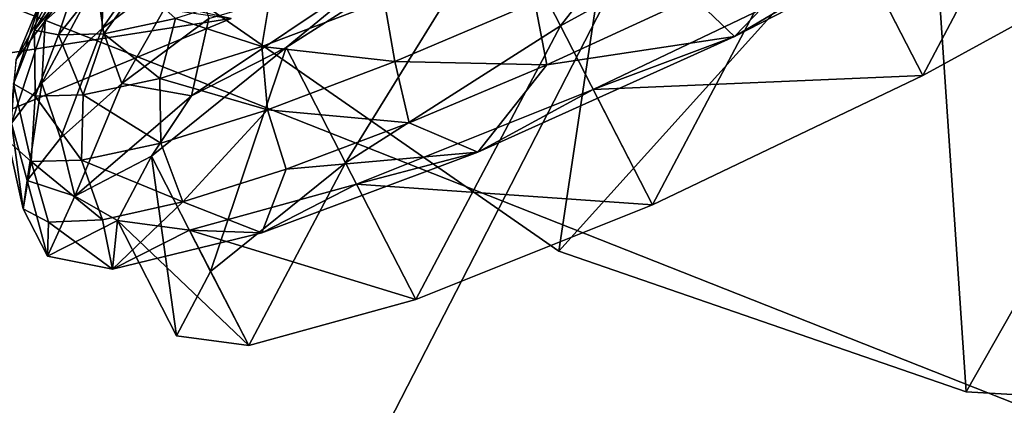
# Model space of a CAD drawing. Header units: metres. Extents: x 0 to 1501, y -1015 to 0.
# Tile 62 of 107: x 859 to 896, y -735 to -720. Entities that reach past the tile are written whole.
import ezdxf

# ---------------------------------------------------------------- set-up
doc = ezdxf.new("R2010")
doc.units = ezdxf.units.M

msp = doc.modelspace()

# ---------------------------------------------------------------- linework, layer by layer
at = {"layer": 'None'}
for points in [[(838.549561, -717.892029, -406), (896.670044, -688.680969, -406), (859.335266, -761.385986, -63)], [(896.670044, -688.680969, -406), (919.173218, -731.311707, -63), (859.335266, -761.385986, -63)], [(897.094727, -689.612, -377.175201), (846.746521, -715.082458, -377.175201), (902.407471, -737.109253, -60)], [(846.746521, -715.082458, -377.175201), (795.546326, -738.793762, -377.175201), (859.092834, -758.611267, -60)], [(846.746521, -715.082458, -377.175201), (859.092834, -758.611267, -60), (902.407471, -737.109253, -60)], [(838.549561, -717.892029, -406), (859.335266, -761.385986, -63), (798.335693, -789.049133, -63)], [(919.173218, -731.311707, -63), (1021.486755, -778.882874, -63), (859.335266, -761.385986, -63)]]:
    msp.add_3dface(points, dxfattribs=at)
at = {"layer": 'None01'}
for points in [[(879.114685, -728.961182, -410), (882.337952, -707.503601, -410), (865.602356, -719.564026, -410)], [(879.114685, -728.961182, -430), (865.602356, -719.564026, -430), (882.337952, -707.503601, -430)], [(893.236206, -713.278503, -410), (882.337952, -707.503601, -410), (879.114685, -728.961182, -410)], [(879.114685, -728.961182, -430), (882.337952, -707.503601, -430), (893.236206, -713.278503, -430)], [(894.672058, -734.333191, -410), (893.236206, -713.278503, -410), (879.114685, -728.961182, -410)], [(894.672058, -734.333191, -430), (879.114685, -728.961182, -430), (893.236206, -713.278503, -430)], [(905.375671, -715.458618, -410), (893.236206, -713.278503, -410), (894.672058, -734.333191, -410)], [(894.672058, -734.333191, -430), (893.236206, -713.278503, -430), (905.375671, -715.458618, -430)], [(911.103821, -735.275879, -410), (905.375671, -715.458618, -410), (894.672058, -734.333191, -410)], [(911.103821, -735.275879, -430), (894.672058, -734.333191, -430), (905.375671, -715.458618, -430)], [(865.602356, -719.564026, -430), (879.114685, -728.961182, -430), (865.602356, -719.564026, -410)], [(879.114685, -728.961182, -430), (879.114685, -728.961182, -410), (865.602356, -719.564026, -410)], [(879.114685, -728.961182, -430), (894.672058, -734.333191, -430), (879.114685, -728.961182, -410)], [(894.672058, -734.333191, -430), (894.672058, -734.333191, -410), (879.114685, -728.961182, -410)], [(894.672058, -734.333191, -430), (911.103821, -735.275879, -430), (894.672058, -734.333191, -410)], [(911.103821, -735.275879, -430), (911.103821, -735.275879, -410), (894.672058, -734.333191, -410)]]:
    msp.add_3dface(points, dxfattribs=at)
at = {"layer": 'None01234'}
for points in [[(854.763123, -717.506775, -297.180603), (858.173828, -723.559814, -298.033691), (866.618835, -720.070129, -289.030823)], [(855.290283, -718.442383, -345.872833), (866.618835, -720.070129, -289.030823), (850.900452, -722.514771, -334.528534)], [(866.618835, -720.070129, -289.030823), (858.173828, -723.559814, -298.033691), (850.900452, -722.514771, -334.528534)]]:
    msp.add_3dface(points, dxfattribs=at)
at = {"layer": 'None012348'}
for points in [[(889.209167, -714.849487, -279.72464), (899.522461, -709.910645, -277.473114), (893.006165, -722.245789, -220.567337)], [(893.006165, -722.245789, -220.567337), (899.522461, -709.910645, -277.473114), (903.030457, -716.743958, -222.818878)], [(876.923584, -715.946533, -276.777252), (886.947876, -710.444702, -279.028778), (879.184875, -720.351318, -277.473114)], [(886.947876, -710.444702, -279.028778), (889.209167, -714.849487, -279.72464), (879.184875, -720.351318, -277.473114)], [(879.184875, -720.351318, -277.473114), (889.209167, -714.849487, -279.72464), (882.692871, -727.184631, -222.818878)], [(882.692871, -727.184631, -222.818878), (889.209167, -714.849487, -279.72464), (893.006165, -722.245789, -220.567337)], [(861.729309, -718.159912, -265.349762), (864.997803, -715.706177, -270.260529), (861.688416, -720.453247, -266.349365)], [(864.997803, -715.706177, -270.260529), (865.093384, -717.897095, -271.465149), (861.688416, -720.453247, -266.349365)], [(895.981506, -715.543884, -217.395157), (885.826172, -720.757324, -217.395157), (890.744873, -717.841003, -219.87146)], [(885.826172, -720.757324, -217.395157), (895.981506, -715.543884, -217.395157), (890.007202, -716.404053, -216.614975)], [(860.39209, -718.002991, -258.931091), (862.464539, -716.123108, -264.096344), (859.522156, -720.162048, -259.848755)], [(862.464539, -716.123108, -264.096344), (861.729309, -718.159912, -265.349762), (859.522156, -720.162048, -259.848755)], [(868.714417, -721.173767, -270.365387), (872.416443, -718.124207, -277.638794), (876.923584, -715.946533, -276.777252)], [(868.714417, -721.173767, -270.365387), (876.923584, -715.946533, -276.777252), (870.975708, -725.578552, -271.061249)], [(876.923584, -715.946533, -276.777252), (879.184875, -720.351318, -277.473114), (870.975708, -725.578552, -271.061249)], [(885.826172, -720.757324, -217.395157), (890.007202, -716.404053, -216.614975), (884.26239, -719.254456, -217.240402)], [(893.006165, -722.245789, -220.567337), (903.030457, -716.743958, -222.818878), (890.744873, -717.841003, -219.87146)], [(859.350159, -719.385864, -253.563477), (859.106323, -720.518738, -248.338425), (860.86615, -717.620972, -253.03746)], [(859.106323, -720.518738, -248.338425), (860.777649, -718.432983, -248.184921), (860.86615, -717.620972, -253.03746)], [(859.522156, -720.162048, -259.848755), (858.412537, -721.634766, -254.132278), (860.39209, -718.002991, -258.931091)], [(858.412537, -721.634766, -254.132278), (859.350159, -719.385864, -253.563477), (860.39209, -718.002991, -258.931091)], [(861.688416, -720.453247, -266.349365), (865.093384, -717.897095, -271.465149), (862.444153, -722.555115, -267.247955)], [(865.093384, -717.897095, -271.465149), (865.764099, -720.071533, -272.180389), (862.444153, -722.555115, -267.247955)], [(890.744873, -717.841003, -219.87146), (885.826172, -720.757324, -217.395157), (880.43158, -722.779846, -222.123001)], [(893.006165, -722.245789, -220.567337), (890.744873, -717.841003, -219.87146), (880.43158, -722.779846, -222.123001)], [(860.777649, -718.432983, -248.184921), (859.106323, -720.518738, -248.338425), (860.023743, -720.697998, -243.06868)], [(859.522156, -720.162048, -259.848755), (861.729309, -718.159912, -265.349762), (859.38916, -722.53894, -260.618713)], [(861.729309, -718.159912, -265.349762), (861.688416, -720.453247, -266.349365), (859.38916, -722.53894, -260.618713)], [(861.489075, -718.834351, -243.332367), (860.777649, -718.432983, -248.184921), (860.023743, -720.697998, -243.06868)], [(865.103394, -723.026428, -270.372528), (872.416443, -718.124207, -277.638794), (868.714417, -721.173767, -270.365387)], [(865.103394, -723.026428, -270.372528), (865.764099, -720.071533, -272.180389), (872.416443, -718.124207, -277.638794)], [(861.489075, -718.834351, -243.332367), (860.023743, -720.697998, -243.06868), (861.754761, -720.657349, -237.70108)], [(863.089783, -718.796753, -238.368652), (861.489075, -718.834351, -243.332367), (861.754761, -720.657349, -237.70108)], [(863.089783, -718.796753, -238.368652), (861.754761, -720.657349, -237.70108), (864.490234, -720.069031, -232.535812)], [(867.785583, -721.136597, -226.827072), (868.151184, -718.918091, -227.924744), (864.490234, -720.069031, -232.535812)], [(867.785583, -721.136597, -226.827072), (872.453308, -719.370544, -222.837921), (868.151184, -718.918091, -227.924744)], [(858.412537, -721.634766, -254.132278), (858.310608, -722.569946, -248.543808), (859.350159, -719.385864, -253.563477)], [(858.310608, -722.569946, -248.543808), (859.106323, -720.518738, -248.338425), (859.350159, -719.385864, -253.563477)], [(872.860107, -721.714417, -222.062698), (872.453308, -719.370544, -222.837921), (867.785583, -721.136597, -226.827072)], [(872.453308, -719.370544, -222.837921), (872.860107, -721.714417, -222.062698), (878.198914, -719.442688, -219.093857)], [(872.860107, -721.714417, -222.062698), (878.658081, -721.838928, -219.092667), (878.198914, -719.442688, -219.093857)], [(878.658081, -721.838928, -219.092667), (884.26239, -719.254456, -217.240402), (878.198914, -719.442688, -219.093857)], [(878.658081, -721.838928, -219.092667), (885.826172, -720.757324, -217.395157), (884.26239, -719.254456, -217.240402)], [(859.38916, -722.53894, -260.618713), (858.233154, -724.073181, -254.663544), (859.522156, -720.162048, -259.848755)], [(858.233154, -724.073181, -254.663544), (858.412537, -721.634766, -254.132278), (859.522156, -720.162048, -259.848755)], [(864.490234, -720.069031, -232.535812), (861.754761, -720.657349, -237.70108), (863.886658, -722.362366, -231.737839)], [(862.444153, -722.555115, -267.247955), (865.764099, -720.071533, -272.180389), (865.103394, -723.026428, -270.372528)], [(863.886658, -722.362366, -231.737839), (867.785583, -721.136597, -226.827072), (864.490234, -720.069031, -232.535812)], [(859.106323, -720.518738, -248.338425), (858.310608, -722.569946, -248.543808), (859.129883, -723.032166, -242.955338)], [(860.023743, -720.697998, -243.06868), (859.106323, -720.518738, -248.338425), (859.129883, -723.032166, -242.955338)], [(860.023743, -720.697998, -243.06868), (859.129883, -723.032166, -242.955338), (860.973389, -722.988892, -237.238846)], [(859.38916, -722.53894, -260.618713), (861.688416, -720.453247, -266.349365), (860.103149, -724.645935, -261.620575)], [(861.754761, -720.657349, -237.70108), (860.023743, -720.697998, -243.06868), (860.973389, -722.988892, -237.238846)], [(861.688416, -720.453247, -266.349365), (862.444153, -722.555115, -267.247955), (860.103149, -724.645935, -261.620575)], [(861.754761, -720.657349, -237.70108), (860.973389, -722.988892, -237.238846), (863.886658, -722.362366, -231.737839)], [(870.975708, -725.578552, -271.061249), (879.184875, -720.351318, -277.473114), (873.660583, -730.808533, -229.230713)], [(873.660583, -730.808533, -229.230713), (879.184875, -720.351318, -277.473114), (882.692871, -727.184631, -222.818878)], [(885.826172, -720.757324, -217.395157), (876.035034, -725.172974, -221.261459), (880.43158, -722.779846, -222.123001)], [(876.035034, -725.172974, -221.261459), (885.826172, -720.757324, -217.395157), (878.658081, -721.838928, -219.092667)], [(863.57019, -725.330566, -260.769379), (865.103394, -723.026428, -270.372528), (868.714417, -721.173767, -270.365387)], [(863.57019, -725.330566, -260.769379), (868.714417, -721.173767, -270.365387), (865.831482, -729.735413, -261.46524)], [(867.997559, -723.554199, -226.218384), (867.785583, -721.136597, -226.827072), (863.886658, -722.362366, -231.737839)], [(868.714417, -721.173767, -270.365387), (870.975708, -725.578552, -271.061249), (865.831482, -729.735413, -261.46524)], [(867.997559, -723.554199, -226.218384), (872.860107, -721.714417, -222.062698), (867.785583, -721.136597, -226.827072)], [(867.997559, -723.554199, -226.218384), (873.409546, -724.058167, -222.100555), (872.860107, -721.714417, -222.062698)], [(873.409546, -724.058167, -222.100555), (878.658081, -721.838928, -219.092667), (872.860107, -721.714417, -222.062698)], [(873.409546, -724.058167, -222.100555), (876.035034, -725.172974, -221.261459), (878.658081, -721.838928, -219.092667)], [(858.310608, -722.569946, -248.543808), (858.107849, -724.754944, -248.80397), (858.98053, -725.528931, -243.019989)], [(858.831055, -726.26355, -255.514526), (858.233154, -724.073181, -254.663544), (859.38916, -722.53894, -260.618713)], [(859.129883, -723.032166, -242.955338), (858.310608, -722.569946, -248.543808), (858.98053, -725.528931, -243.019989)], [(860.103149, -724.645935, -261.620575), (858.831055, -726.26355, -255.514526), (859.38916, -722.53894, -260.618713)], [(860.103149, -724.645935, -261.620575), (862.444153, -722.555115, -267.247955), (860.654053, -726.857117, -260.582703)], [(860.654053, -726.857117, -260.582703), (862.444153, -722.555115, -267.247955), (865.103394, -723.026428, -270.372528)], [(863.886658, -722.362366, -231.737839), (860.973389, -722.988892, -237.238846), (863.935852, -724.831116, -231.334183)], [(863.935852, -724.831116, -231.334183), (867.997559, -723.554199, -226.218384), (863.886658, -722.362366, -231.737839)], [(882.692871, -727.184631, -222.818878), (893.006165, -722.245789, -220.567337), (880.43158, -722.779846, -222.123001)], [(880.43158, -722.779846, -222.123001), (876.035034, -725.172974, -221.261459), (871.399353, -726.403748, -228.534851)], [(882.692871, -727.184631, -222.818878), (880.43158, -722.779846, -222.123001), (871.399353, -726.403748, -228.534851)], [(859.129883, -723.032166, -242.955338), (858.98053, -725.528931, -243.019989), (860.90094, -725.483826, -237.064835)], [(860.973389, -722.988892, -237.238846), (859.129883, -723.032166, -242.955338), (860.90094, -725.483826, -237.064835)], [(860.654053, -726.857117, -260.582703), (865.103394, -723.026428, -270.372528), (863.57019, -725.330566, -260.769379)], [(860.973389, -722.988892, -237.238846), (860.90094, -725.483826, -237.064835), (863.935852, -724.831116, -231.334183)], [(864.765503, -727.077026, -231.080933), (867.997559, -723.554199, -226.218384), (863.935852, -724.831116, -231.334183)], [(864.765503, -727.077026, -231.080933), (868.718628, -725.826843, -226.148499), (867.997559, -723.554199, -226.218384)], [(868.718628, -725.826843, -226.148499), (873.409546, -724.058167, -222.100555), (867.997559, -723.554199, -226.218384)], [(858.676819, -727.345947, -249.164444), (858.107849, -724.754944, -248.80397), (858.233154, -724.073181, -254.663544)], [(858.831055, -726.26355, -255.514526), (858.676819, -727.345947, -249.164444), (858.233154, -724.073181, -254.663544)], [(876.035034, -725.172974, -221.261459), (873.409546, -724.058167, -222.100555), (868.718628, -725.826843, -226.148499)], [(858.98053, -725.528931, -243.019989), (858.107849, -724.754944, -248.80397), (858.676819, -727.345947, -249.164444)], [(858.831055, -726.26355, -255.514526), (860.103149, -724.645935, -261.620575), (860.654053, -726.857117, -260.582703)], [(860.90094, -725.483826, -237.064835), (864.765503, -727.077026, -231.080933), (863.935852, -724.831116, -231.334183)], [(876.035034, -725.172974, -221.261459), (867.789185, -728.258179, -228.52774), (871.399353, -726.403748, -228.534851)], [(867.789185, -728.258179, -228.52774), (876.035034, -725.172974, -221.261459), (868.718628, -725.826843, -226.148499)], [(858.676819, -727.345947, -249.164444), (859.64624, -727.85144, -242.814362), (858.98053, -725.528931, -243.019989)], [(858.98053, -725.528931, -243.019989), (861.702148, -727.76062, -236.708298), (860.90094, -725.483826, -237.064835)], [(859.64624, -727.85144, -242.814362), (861.702148, -727.76062, -236.708298), (858.98053, -725.528931, -243.019989)], [(862.273987, -727.78418, -249.450119), (860.654053, -726.857117, -260.582703), (863.57019, -725.330566, -260.769379)], [(861.702148, -727.76062, -236.708298), (864.765503, -727.077026, -231.080933), (860.90094, -725.483826, -237.064835)], [(862.273987, -727.78418, -249.450119), (863.57019, -725.330566, -260.769379), (864.535278, -732.189026, -250.145996)], [(863.57019, -725.330566, -260.769379), (865.831482, -729.735413, -261.46524), (864.535278, -732.189026, -250.145996)], [(865.831482, -729.735413, -261.46524), (870.975708, -725.578552, -271.061249), (867.284546, -732.565857, -238.826721)], [(867.284546, -732.565857, -238.826721), (870.975708, -725.578552, -271.061249), (873.660583, -730.808533, -229.230713)], [(867.789185, -728.258179, -228.52774), (868.718628, -725.826843, -226.148499), (864.765503, -727.077026, -231.080933)], [(858.676819, -727.345947, -249.164444), (858.831055, -726.26355, -255.514526), (859.605164, -729.154297, -249.450119)], [(858.831055, -726.26355, -255.514526), (860.654053, -726.857117, -260.582703), (859.605164, -729.154297, -249.450119)], [(871.399353, -726.403748, -228.534851), (867.789185, -728.258179, -228.52774), (865.023254, -728.161011, -238.130859)], [(873.660583, -730.808533, -229.230713), (871.399353, -726.403748, -228.534851), (865.023254, -728.161011, -238.130859)], [(873.660583, -730.808533, -229.230713), (882.692871, -727.184631, -222.818878), (871.399353, -726.403748, -228.534851)], [(859.605164, -729.154297, -249.450119), (860.654053, -726.857117, -260.582703), (862.273987, -727.78418, -249.450119)], [(862.08313, -729.640869, -238.317551), (864.765503, -727.077026, -231.080933), (861.702148, -727.76062, -236.708298)], [(862.08313, -729.640869, -238.317551), (867.789185, -728.258179, -228.52774), (864.765503, -727.077026, -231.080933)], [(858.676819, -727.345947, -249.164444), (859.605164, -729.154297, -249.450119), (859.64624, -727.85144, -242.814362)], [(862.08313, -729.640869, -238.317551), (859.605164, -729.154297, -249.450119), (862.273987, -727.78418, -249.450119)], [(859.605164, -729.154297, -249.450119), (862.08313, -729.640869, -238.317551), (859.64624, -727.85144, -242.814362)], [(859.64624, -727.85144, -242.814362), (862.08313, -729.640869, -238.317551), (861.702148, -727.76062, -236.708298)], [(865.023254, -728.161011, -238.130859), (862.08313, -729.640869, -238.317551), (862.273987, -727.78418, -249.450119)], [(864.535278, -732.189026, -250.145996), (867.284546, -732.565857, -238.826721), (862.273987, -727.78418, -249.450119)], [(867.284546, -732.565857, -238.826721), (865.023254, -728.161011, -238.130859), (862.273987, -727.78418, -249.450119)], [(867.789185, -728.258179, -228.52774), (862.08313, -729.640869, -238.317551), (865.023254, -728.161011, -238.130859)], [(867.284546, -732.565857, -238.826721), (873.660583, -730.808533, -229.230713), (865.023254, -728.161011, -238.130859)], [(864.535278, -732.189026, -250.145996), (865.831482, -729.735413, -261.46524), (867.284546, -732.565857, -238.826721)]]:
    msp.add_3dface(points, dxfattribs=at)

doc.saveas('drawing.dxf')
